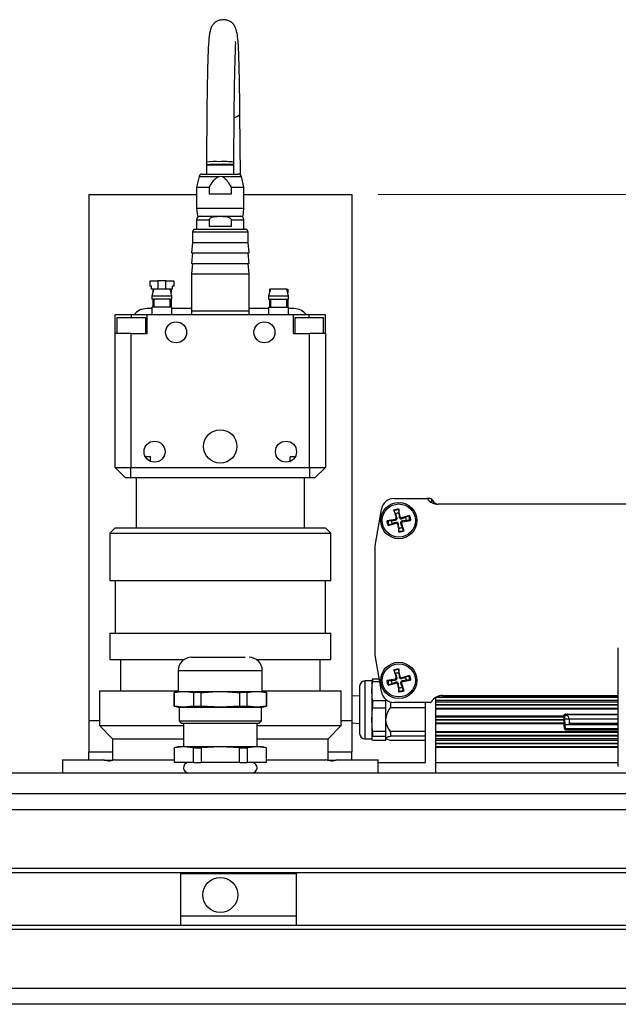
# Model space of a CAD drawing. Header units: millimetres. Extents: x 0 to 420, y 0 to 297.
# Tile 79 of 145: x 178 to 201, y 89 to 127. Entities that reach past the tile are written whole.
import ezdxf

# ---------------------------------------------------------------- set-up
doc = ezdxf.new("R2010")
doc.units = ezdxf.units.MM
doc.styles.add('SLDTEXTSTYLE0', font='TXT', dxfattribs={"width": 0.75})
doc.dimstyles.new('SLDDIMSTYLE0', dxfattribs={"dimtxt": 3.5, "dimasz": 3.302, "dimexe": 0, "dimexo": 0.0625, "dimgap": 0.875, "dimtad": 1, "dimlfac": 5, "dimrnd": 1e-09, "dimzin": 12, "dimdsep": 46, "dimtxsty": 'SLDTEXTSTYLE0', "dimsah": 1, "dimcen": 0.09, "dimadec": 0, "dimazin": 3, "dimtfac": 1, "dimtofl": 0, "dimtmove": 0, "dimatfit": 3, "dimfxl": 1, "dimfrac": 2, "dimtolj": 1, "dimtzin": 12, "dimarcsym": 0})

# ---------------------------------------------------------------- blocks, each defined once
blk = doc.blocks.new('_D_9')
at = {"color": 7, "linetype": 'Continuous', "lineweight": 18}
for p, q in [((191.436, 120.24), (271.003, 120.24)), ((270.003, 89.44), (270.003, 120.24)), ((236.236, 89.44), (271.003, 89.44))]:
    blk.add_line(p, q, dxfattribs=at)
for points in [[(270.003, 120.24), (269.495, 116.938), (270.511, 116.938)], [(270.003, 89.44), (270.511, 92.742), (269.495, 92.742)]]:
    blk.add_solid(points, dxfattribs=at)
at = {"color": 7, "linetype": 'Continuous', "lineweight": 18, "insert": (265.491, 100.96), "char_height": 3.5, "attachment_point": 1, "rotation": 90, "style": 'SLDTEXTSTYLE0'}
blk.add_mtext('154', dxfattribs=at)

msp = doc.modelspace()

# ---------------------------------------------------------------- linework, layer by layer
at = {"color": 7, "linetype": 'Continuous', "lineweight": 25}
for p, q in [((186.2063, 120.9828), (186.1834, 123.3189)), ((184.916, 121.3726), (184.916, 121.0197)), ((184.9161, 121.4659), (184.9161, 121.3659)), ((184.9254, 121.3697), (185.956, 121.3697)), ((185.956, 121.3734), (185.956, 121.4734)), ((185.956, 121.0197), (185.956, 121.3697)), ((184.634, 120.9277), (184.536, 120.5197)), ((185.3783, 120.9277), (185.436, 120.9352)), ((185.436, 120.9352), (185.4938, 120.9277)), ((186.336, 120.5197), (186.2381, 120.9277)), ((180.436, 120.2397), (180.436, 100.2397)), ((180.436, 120.2397), (184.536, 120.2397)), ((184.536, 120.5197), (184.536, 119.7197)), ((184.536, 120.5197), (185.0237, 120.5197)), ((185.0237, 120.2597), (185.0237, 120.5197)), ((185.8484, 120.2597), (185.0237, 120.2597)), ((185.8484, 120.5197), (185.8484, 120.2597)), ((185.8484, 120.5197), (186.336, 120.5197)), ((186.336, 119.7197), (186.336, 120.5197)), ((186.336, 120.2397), (190.436, 120.2397)), ((190.436, 120.2397), (190.436, 100.2397)), ((184.536, 119.7197), (184.566, 119.4197)), ((184.536, 119.7197), (186.336, 119.7197)), ((186.306, 119.4197), (186.336, 119.7197)), ((184.536, 119.2797), (184.536, 118.9079)), ((184.566, 119.4197), (186.306, 119.4197)), ((185.0237, 119.0197), (185.0237, 119.2797)), ((185.8484, 119.2797), (185.8484, 119.0197)), ((186.336, 118.9079), (186.336, 119.2797)), ((184.429, 118.9079), (184.376, 118.8197)), ((184.376, 118.8197), (184.376, 118.4197)), ((184.376, 118.8197), (186.496, 118.8197)), ((186.4431, 118.9079), (184.429, 118.9079)), ((185.8484, 119.0197), (185.0237, 119.0197)), ((186.496, 118.8197), (186.4431, 118.9079)), ((186.496, 118.4197), (186.496, 118.8197)), ((184.376, 118.4197), (184.336, 118.0197)), ((184.376, 118.4197), (185.436, 118.4197)), ((185.436, 118.4197), (186.496, 118.4197)), ((186.536, 118.0197), (186.496, 118.4197)), ((184.376, 118.0197), (184.336, 117.6197)), ((184.336, 118.0197), (186.536, 118.0197)), ((186.536, 117.6197), (186.496, 118.0197)), ((184.376, 117.6197), (184.336, 117.2197)), ((184.336, 117.6197), (186.536, 117.6197)), ((186.536, 117.2197), (186.496, 117.6197)), ((182.766, 116.7597), (182.766, 116.9597)), ((182.766, 116.9597), (183.066, 116.9597)), ((183.366, 116.9597), (183.066, 116.9597)), ((183.366, 116.9597), (183.666, 116.9597)), ((183.666, 116.9597), (183.666, 116.7597)), ((184.336, 117.2197), (184.336, 115.8197)), ((184.336, 117.2197), (186.536, 117.2197)), ((186.536, 115.8197), (186.536, 117.2197)), ((182.826, 116.7597), (182.766, 116.7597)), ((182.826, 116.6397), (182.826, 116.7597)), ((182.901, 116.6397), (182.826, 116.6397)), ((182.906, 116.6597), (182.836, 116.3797)), ((182.866, 116.6397), (182.866, 116.4997)), ((182.906, 116.6597), (183.526, 116.6597)), ((183.596, 116.3797), (183.526, 116.6597)), ((183.606, 116.6397), (183.531, 116.6397)), ((183.566, 116.6397), (183.566, 116.4997)), ((183.606, 116.7597), (183.606, 116.6397)), ((183.666, 116.7597), (183.606, 116.7597)), ((187.346, 116.6597), (187.276, 116.3797)), ((187.306, 116.6397), (187.306, 116.4997)), ((187.306, 116.6397), (187.341, 116.6397)), ((187.346, 116.6597), (187.966, 116.6597)), ((188.036, 116.3797), (187.966, 116.6597)), ((187.971, 116.6397), (188.006, 116.6397)), ((188.006, 116.6397), (188.006, 116.4997)), ((182.836, 116.3797), (182.836, 116.2597)), ((183.596, 116.3797), (182.836, 116.3797)), ((183.596, 116.2597), (182.836, 116.2597)), ((182.866, 116.2597), (182.866, 115.9597)), ((182.906, 116.2597), (182.906, 115.9597)), ((183.526, 115.9597), (183.526, 116.2597)), ((183.566, 116.2597), (183.566, 115.9597)), ((183.596, 116.2597), (183.596, 116.3797)), ((187.276, 116.3797), (187.276, 116.2597)), ((188.036, 116.3797), (187.276, 116.3797)), ((187.276, 116.2597), (188.036, 116.2597)), ((187.306, 116.2597), (187.306, 115.9597)), ((187.346, 116.2597), (187.346, 115.9597)), ((187.966, 115.9597), (187.966, 116.2597)), ((188.006, 116.2597), (188.006, 115.9597)), ((188.036, 116.2597), (188.036, 116.3797)), ((182.836, 115.8997), (182.636, 115.8997)), ((182.836, 115.9597), (182.836, 115.6597)), ((183.596, 115.9597), (182.836, 115.9597)), ((183.596, 115.6597), (183.596, 115.9597)), ((184.336, 115.8997), (183.596, 115.8997)), ((184.336, 115.8197), (184.336, 115.6597)), ((184.336, 115.8197), (186.536, 115.8197)), ((187.276, 115.8997), (186.536, 115.8997)), ((186.536, 115.6597), (186.536, 115.8197)), ((187.276, 115.9597), (187.276, 115.6597)), ((187.276, 115.9597), (188.036, 115.9597)), ((188.036, 115.6597), (188.036, 115.9597)), ((188.236, 115.8997), (188.036, 115.8997)), ((181.436, 114.9597), (181.436, 115.6597)), ((182.056, 115.6597), (181.436, 115.6597)), ((181.506, 115.5597), (181.506, 114.9597)), ((181.506, 115.5597), (182.606, 115.5597)), ((182.656, 115.6597), (182.056, 115.6597)), ((182.606, 114.9597), (182.606, 115.5597)), ((182.656, 114.9597), (182.656, 115.6597)), ((188.216, 115.6597), (182.656, 115.6597)), ((188.216, 114.9597), (188.216, 115.6597)), ((188.816, 115.6597), (188.216, 115.6597)), ((188.266, 115.5597), (188.266, 114.9597)), ((188.266, 115.5597), (188.816, 115.5597)), ((189.436, 115.6597), (188.816, 115.6597)), ((188.816, 115.5597), (189.366, 115.5597)), ((189.366, 114.9597), (189.366, 115.5597)), ((189.436, 114.9597), (189.436, 115.6597)), ((181.436, 109.8597), (181.436, 114.9597)), ((182.036, 114.9597), (181.436, 114.9597)), ((182.036, 114.9597), (182.036, 109.8597)), ((182.036, 114.9597), (182.656, 114.9597)), ((188.216, 114.9597), (188.836, 114.9597)), ((188.836, 109.8597), (188.836, 114.9597)), ((189.436, 114.9597), (188.836, 114.9597)), ((189.436, 114.9597), (189.436, 109.8597)), ((182.7825, 110.2597), (182.5896, 110.2597)), ((182.7825, 110.0903), (182.7825, 110.2597)), ((188.0896, 110.0903), (188.0896, 110.2597)), ((188.2825, 110.2597), (188.0896, 110.2597)), ((181.836, 109.4597), (181.436, 109.8597)), ((181.436, 109.8597), (182.036, 109.8597)), ((182.036, 109.8597), (188.836, 109.8597)), ((182.036, 109.4597), (182.036, 109.8597)), ((188.836, 109.8597), (188.836, 109.4597)), ((188.836, 109.8597), (189.436, 109.8597)), ((189.436, 109.8597), (189.036, 109.4597)), ((182.036, 109.4597), (181.836, 109.4597)), ((188.836, 109.4597), (182.036, 109.4597)), ((182.236, 109.4597), (182.236, 107.5597)), ((188.636, 107.5597), (188.636, 109.4597)), ((189.036, 109.4597), (188.836, 109.4597)), ((192.0562, 108.6797), (193.2873, 108.6797)), ((193.4273, 108.6797), (193.2873, 108.6797)), ((193.4673, 108.6397), (193.4673, 108.5296)), ((191.3273, 106.8797), (191.5633, 108.2637)), ((192.0406, 108.2431), (192.1258, 107.9469)), ((192.2723, 107.9804), (192.2205, 108.2841)), ((192.2242, 108.2516), (192.2233, 108.1255)), ((216.0323, 108.4597), (193.7223, 108.4597)), ((192.0866, 107.8846), (191.7828, 107.8328)), ((192.1069, 108.0989), (192.0513, 108.2121)), ((192.0866, 107.8846), (192.0918, 107.8542)), ((192.1258, 107.9469), (192.1554, 107.9554)), ((192.2233, 108.1255), (192.2419, 107.9752)), ((192.2723, 107.9804), (192.2419, 107.9752)), ((192.6307, 108.0264), (192.3346, 107.9412)), ((192.3346, 107.9412), (192.3431, 107.9116)), ((192.4866, 107.9601), (192.5998, 108.0157)), ((181.436, 107.5597), (181.236, 107.3597)), ((181.436, 107.5597), (189.436, 107.5597)), ((189.636, 107.3597), (189.436, 107.5597)), ((191.8154, 107.8366), (191.9415, 107.8356)), ((191.8239, 107.6529), (192.1201, 107.7381)), ((191.968, 107.7192), (191.8549, 107.6636)), ((191.9415, 107.8356), (192.0918, 107.8542)), ((192.1201, 107.7381), (192.1116, 107.7677)), ((192.1824, 107.699), (192.2128, 107.7042)), ((192.1824, 107.699), (192.2342, 107.3952)), ((192.2313, 107.5538), (192.2128, 107.7042)), ((192.2304, 107.4277), (192.2313, 107.5538)), ((192.3289, 107.7324), (192.2992, 107.7239)), ((192.3289, 107.7324), (192.4141, 107.4363)), ((192.3478, 107.5804), (192.4033, 107.4672)), ((192.5132, 107.8437), (192.3628, 107.8251)), ((192.368, 107.7947), (192.3628, 107.8251)), ((192.368, 107.7947), (192.6718, 107.8465)), ((192.6393, 107.8427), (192.5132, 107.8437)), ((181.236, 107.3597), (181.236, 105.5597)), ((181.236, 107.3597), (189.636, 107.3597)), ((189.636, 105.5597), (189.636, 107.3597)), ((191.3273, 102.7197), (191.3273, 106.8797)), ((181.236, 105.5597), (189.636, 105.5597)), ((181.436, 105.5597), (181.436, 103.5597)), ((189.436, 103.5597), (189.436, 105.5597)), ((181.236, 103.5597), (181.236, 102.5597)), ((181.236, 103.5597), (189.636, 103.5597)), ((189.636, 102.5597), (189.636, 103.5597)), ((200.576, 98.4797), (200.576, 102.9954)), ((191.5633, 101.3356), (191.3273, 102.7197)), ((181.236, 102.5597), (184.0699, 102.5597)), ((181.636, 102.5597), (181.636, 101.3597)), ((186.8022, 102.5597), (189.636, 102.5597)), ((189.236, 101.3597), (189.236, 102.5597)), ((183.838, 102.1377), (183.838, 101.3377)), ((187.034, 101.3377), (187.034, 102.1377)), ((192.0406, 102.1631), (192.1258, 101.8669)), ((192.1069, 102.0189), (192.0513, 102.1321)), ((192.1258, 101.8669), (192.1554, 101.8754)), ((192.2723, 101.9004), (192.2205, 102.2041)), ((192.2242, 102.1716), (192.2233, 102.0455)), ((192.2233, 102.0455), (192.2419, 101.8952)), ((192.2723, 101.9004), (192.2419, 101.8952)), ((192.6307, 101.9464), (192.3346, 101.8612)), ((192.4866, 101.8801), (192.5998, 101.9357)), ((191.196, 101.7397), (190.936, 101.7397)), ((191.2228, 101.8062), (191.196, 101.723)), ((191.196, 101.7397), (191.196, 101.3467)), ((191.196, 101.3467), (191.2228, 101.7141)), ((191.2228, 101.8062), (191.2228, 101.7141)), ((191.4831, 101.8062), (191.2228, 101.8062)), ((191.2228, 101.7141), (191.4988, 101.7141)), ((192.0866, 101.8046), (191.7828, 101.7528)), ((191.8154, 101.7566), (191.9415, 101.7556)), ((191.8239, 101.5729), (192.1201, 101.6581)), ((191.968, 101.6392), (191.8549, 101.5836)), ((191.9415, 101.7556), (192.0918, 101.7742)), ((192.0866, 101.8046), (192.0918, 101.7742)), ((192.1201, 101.6581), (192.1116, 101.6877)), ((192.1824, 101.619), (192.2128, 101.6242)), ((192.1824, 101.619), (192.2342, 101.3152)), ((192.2313, 101.4738), (192.2128, 101.6242)), ((192.3289, 101.6524), (192.2992, 101.6439)), ((192.3289, 101.6524), (192.4141, 101.3563)), ((192.3346, 101.8612), (192.3431, 101.8316)), ((192.3478, 101.5004), (192.4033, 101.3872)), ((192.5132, 101.7637), (192.3628, 101.7451)), ((192.368, 101.7147), (192.3628, 101.7451)), ((192.368, 101.7147), (192.6718, 101.7665)), ((192.6393, 101.7627), (192.5132, 101.7637)), ((180.836, 101.3597), (180.836, 100.0397)), ((180.836, 101.3597), (183.838, 101.3597)), ((183.838, 101.3377), (183.676, 101.2943)), ((183.676, 101.2943), (183.676, 100.7805)), ((183.6838, 101.2943), (183.676, 101.2943)), ((183.6838, 100.7805), (183.6838, 101.2943)), ((183.838, 101.3377), (186.82, 101.3377)), ((184.7028, 101.2943), (184.417, 101.2943)), ((184.417, 101.2943), (184.417, 100.7805)), ((184.7028, 100.7805), (184.7028, 101.2943)), ((186.4551, 101.2943), (186.1693, 101.2943)), ((186.1693, 101.2943), (186.1693, 100.7805)), ((186.4551, 100.7805), (186.4551, 101.2943)), ((186.82, 101.3377), (187.034, 101.3377)), ((187.034, 101.3597), (190.036, 101.3597)), ((187.196, 101.2943), (187.034, 101.3377)), ((187.196, 101.2943), (187.1883, 101.2943)), ((187.1883, 101.2943), (187.1883, 100.7805)), ((187.196, 100.7805), (187.196, 101.2943)), ((190.036, 100.0397), (190.036, 101.3597)), ((190.736, 101.1597), (190.436, 101.1766)), ((191.196, 101.3467), (191.196, 100.2634)), ((191.2228, 100.9793), (191.196, 101.3467)), ((192.2304, 101.3477), (192.2313, 101.4738)), ((193.7223, 101.1397), (193.6755, 101.1375)), ((193.6847, 101.1397), (200.576, 101.1397)), ((193.892, 101.1847), (200.576, 101.1847)), ((183.676, 100.7805), (183.836, 100.7377)), ((183.676, 100.7805), (183.6838, 100.7805)), ((184.0504, 100.7377), (183.6838, 100.7805)), ((184.417, 100.7805), (184.0504, 100.7377)), ((184.417, 100.7805), (184.7028, 100.7805)), ((185.436, 100.7377), (184.7028, 100.7805)), ((186.1693, 100.7805), (185.436, 100.7377)), ((186.1693, 100.7805), (186.4551, 100.7805)), ((186.8217, 100.7377), (186.4551, 100.7805)), ((187.1883, 100.7805), (186.8217, 100.7377)), ((187.036, 100.7377), (187.196, 100.7805)), ((187.196, 100.7805), (187.1883, 100.7805)), ((191.2228, 100.9793), (191.2228, 100.7141)), ((191.736, 100.9793), (191.2228, 100.9793)), ((191.736, 100.9793), (191.736, 101.0356)), ((191.736, 100.7141), (191.736, 100.9793)), ((191.9093, 100.9417), (191.9093, 100.7141)), ((193.4273, 100.9197), (192.0562, 100.9197)), ((193.236, 98.6397), (193.236, 100.9197)), ((193.636, 98.2397), (193.636, 101.1142)), ((193.636, 100.8397), (200.576, 100.8397)), ((183.836, 100.7377), (184.0504, 100.7377)), ((183.868, 100.7377), (183.868, 100.2217)), ((184.0504, 100.7377), (185.436, 100.7377)), ((185.436, 100.7377), (186.8217, 100.7377)), ((186.8217, 100.7377), (187.036, 100.7377)), ((187.004, 100.2217), (187.004, 100.7377)), ((191.196, 100.2634), (191.2228, 100.7141)), ((191.2228, 100.7141), (191.736, 100.7141)), ((191.736, 100.2634), (191.736, 100.7141)), ((193.236, 100.7141), (191.9093, 100.7141)), ((198.5175, 100.2797), (198.5203, 100.4404)), ((198.5468, 100.2797), (198.5496, 100.4404)), ((198.5496, 100.4404), (198.6384, 100.4404)), ((198.5779, 100.4797), (198.6502, 100.4797)), ((198.7175, 100.2797), (198.6384, 100.4404)), ((198.6502, 100.4797), (200.576, 100.4797)), ((180.436, 100.2397), (180.836, 100.2397)), ((180.436, 100.2397), (180.436, 99.0397)), ((180.836, 100.0397), (181.336, 99.5397)), ((180.836, 100.0397), (184.036, 100.0397)), ((183.868, 100.2217), (183.952, 100.1377)), ((183.868, 100.2217), (186.794, 100.2217)), ((183.952, 100.1377), (186.92, 100.1377)), ((184.036, 100.1377), (184.036, 99.2377)), ((186.794, 100.2217), (187.004, 100.2217)), ((186.836, 99.2377), (186.836, 100.1377)), ((186.836, 100.0397), (190.036, 100.0397)), ((186.92, 100.1377), (187.004, 100.2217)), ((189.536, 99.5397), (190.036, 100.0397)), ((190.036, 100.2397), (190.436, 100.2397)), ((190.436, 100.2397), (190.436, 99.0397)), ((190.436, 100.1403), (190.736, 100.1197)), ((191.2228, 99.8128), (191.196, 100.2634)), ((191.196, 100.2634), (191.196, 99.5564)), ((191.736, 99.8128), (191.736, 100.2634)), ((198.521, 100.0797), (198.5175, 100.2797)), ((198.5238, 99.919), (198.521, 100.0797)), ((198.5503, 100.0797), (198.5468, 100.2797)), ((198.7175, 100.2797), (198.5468, 100.2797)), ((198.5503, 100.0797), (198.6797, 100.0797)), ((198.5638, 99.919), (198.561, 100.0797)), ((198.6797, 100.0797), (200.576, 100.0797)), ((198.7187, 100.119), (198.7175, 100.2797)), ((200.576, 100.2797), (198.7175, 100.2797)), ((191.196, 99.5564), (191.2228, 99.6397)), ((191.736, 99.8128), (191.2228, 99.8128)), ((191.2228, 99.8128), (191.2228, 99.6397)), ((191.2228, 99.6397), (191.736, 99.6397)), ((191.736, 99.6397), (191.736, 99.8128)), ((191.736, 99.5564), (191.736, 99.6397)), ((193.236, 99.8128), (191.9093, 99.8128)), ((191.9093, 99.8128), (191.9093, 99.6397)), ((193.236, 99.6397), (191.9093, 99.6397)), ((198.5638, 99.919), (198.5638, 99.8797)), ((198.5638, 99.8797), (200.576, 99.8797)), ((181.336, 99.5397), (181.336, 98.7397)), ((181.336, 99.5397), (184.036, 99.5397)), ((186.836, 99.5397), (189.536, 99.5397)), ((189.536, 98.7397), (189.536, 99.5397)), ((190.936, 99.5397), (191.196, 99.5397)), ((191.2228, 99.4731), (191.196, 99.5564)), ((191.736, 99.4731), (191.2228, 99.4731)), ((191.736, 99.4731), (191.736, 99.5564)), ((193.236, 99.4731), (191.9093, 99.4731)), ((180.436, 99.0397), (181.336, 99.0397)), ((180.436, 98.7397), (180.436, 99.0397)), ((183.836, 99.2377), (183.676, 99.1948)), ((183.676, 99.1948), (183.676, 98.6377)), ((183.676, 99.1948), (183.6838, 99.1948)), ((184.0504, 99.2377), (183.6838, 99.1948)), ((183.6838, 99.1948), (183.6838, 98.6377)), ((184.0504, 99.2377), (183.836, 99.2377)), ((184.417, 99.1948), (184.0504, 99.2377)), ((185.436, 99.2377), (184.0504, 99.2377)), ((184.417, 99.1948), (184.7028, 99.1948)), ((184.417, 98.6377), (184.417, 99.1948)), ((185.436, 99.2377), (184.7028, 99.1948)), ((184.7028, 99.1948), (184.7028, 98.6377)), ((186.1693, 99.1948), (185.436, 99.2377)), ((186.8217, 99.2377), (185.436, 99.2377)), ((186.1693, 98.6377), (186.1693, 99.1948)), ((186.1693, 99.1948), (186.4551, 99.1948)), ((186.8217, 99.2377), (186.4551, 99.1948)), ((186.4551, 99.1948), (186.4551, 98.6377)), ((187.1883, 99.1948), (186.8217, 99.2377)), ((187.036, 99.2377), (186.8217, 99.2377)), ((187.196, 99.1948), (187.036, 99.2377)), ((187.1883, 98.6377), (187.1883, 99.1948)), ((187.1883, 99.1948), (187.196, 99.1948)), ((187.196, 98.6377), (187.196, 99.1948)), ((189.536, 99.0397), (190.436, 99.0397)), ((190.436, 98.7397), (190.436, 99.0397)), ((179.436, 98.7397), (179.436, 98.2397)), ((179.436, 98.7397), (180.9809, 98.7397)), ((181.0091, 98.7297), (181.3584, 98.7297)), ((181.4171, 98.7397), (183.676, 98.7397)), ((183.676, 98.6377), (183.6838, 98.6377)), ((184.417, 98.6377), (183.6838, 98.6377)), ((184.417, 98.6377), (184.7028, 98.6377)), ((186.1693, 98.6377), (184.7028, 98.6377)), ((186.1693, 98.6377), (186.4551, 98.6377)), ((187.1883, 98.6377), (186.4551, 98.6377)), ((187.1883, 98.6377), (187.196, 98.6377)), ((187.196, 98.7397), (189.455, 98.7397)), ((189.5136, 98.7297), (189.863, 98.7297)), ((189.8912, 98.7397), (191.436, 98.7397)), ((191.436, 98.2397), (191.436, 98.7397)), ((191.436, 98.6397), (193.236, 98.6397)), ((193.636, 98.6397), (200.576, 98.6397)), ((142.436, 98.2397), (228.436, 98.2397)), ((227.436, 97.4397), (143.436, 97.4397)), ((227.2346, 94.5997), (143.637, 94.5997)), ((227.2346, 94.4397), (143.637, 94.4397)), ((183.936, 94.3997), (183.936, 94.4397)), ((183.936, 92.7997), (183.936, 94.3997)), ((188.336, 94.3997), (183.936, 94.3997)), ((188.336, 94.3997), (188.336, 94.4397)), ((188.336, 92.7997), (188.336, 94.3997)), ((183.936, 92.7997), (188.336, 92.7997)), ((183.936, 92.4397), (183.936, 92.7997)), ((188.336, 92.4397), (188.336, 92.7997)), ((227.2346, 92.4397), (143.637, 92.4397)), ((227.2346, 92.2797), (143.637, 92.2797)), ((227.436, 89.4397), (143.436, 89.4397))]:
    msp.add_line(p, q, dxfattribs=at)
at = {"color": 1, "linetype": 'Continuous', "lineweight": 25}
for p, q in [((184.9254, 121.3697), (184.926, 121.3697)), ((184.634, 120.9277), (185.3783, 120.9277)), ((185.4938, 120.9277), (186.2381, 120.9277)), ((184.536, 119.2797), (185.0237, 119.2797)), ((185.8484, 119.2797), (186.336, 119.2797)), ((183.066, 116.9597), (183.066, 116.6597)), ((183.366, 116.6597), (183.366, 116.9597)), ((182.056, 115.5597), (182.056, 115.6597)), ((188.816, 115.5597), (188.816, 115.6597)), ((183.838, 102.1377), (186.82, 102.1377)), ((186.82, 102.1377), (187.034, 102.1377)), ((190.936, 101.7397), (190.936, 99.5397)), ((193.68, 101.1375), (200.576, 101.1375)), ((200.576, 101.1059), (193.636, 101.1059)), ((193.636, 101.0123), (200.576, 101.0123)), ((193.636, 100.9502), (200.576, 100.9502)), ((193.636, 100.8492), (200.576, 100.8492)), ((193.636, 100.8279), (200.576, 100.8279)), ((193.636, 100.7074), (200.576, 100.7074)), ((193.636, 100.6791), (200.576, 100.6791)), ((193.636, 100.4077), (198.5198, 100.4077)), ((193.636, 100.3772), (198.5192, 100.3772)), ((198.6355, 100.458), (200.576, 100.458)), ((193.636, 100.2729), (198.5177, 100.2729)), ((198.5182, 100.2424), (193.636, 100.2424)), ((198.52, 100.1381), (193.636, 100.1381)), ((198.5205, 100.1076), (193.636, 100.1076)), ((200.576, 100.119), (198.7187, 100.119)), ((200.576, 99.8077), (193.636, 99.8077)), ((200.576, 99.7772), (193.636, 99.7772)), ((193.636, 99.6729), (200.576, 99.6729)), ((200.576, 99.6424), (193.636, 99.6424)), ((200.576, 99.919), (198.5638, 99.919)), ((200.576, 99.5382), (193.636, 99.5382)), ((200.576, 99.4772), (193.636, 99.4772)), ((193.636, 99.3729), (200.576, 99.3729)), ((200.576, 99.3424), (193.636, 99.3424)), ((200.576, 99.2389), (193.636, 99.2389)), ((200.576, 99.2062), (193.636, 99.2062)), ((227.2511, 96.8397), (143.62, 96.8397)), ((227.2511, 90.0397), (143.62, 90.0397))]:
    msp.add_line(p, q, dxfattribs=at)
at = {"color": 1, "linetype": 'Continuous', "lineweight": 25, "flags": 128}
msp.add_lwpolyline([(185.9696, 123.1745), (186.0784, 123.2111), (186.1636, 123.2696), (186.1834, 123.319)], dxfattribs=at)
at = {"color": 7, "linetype": 'Continuous', "lineweight": 25, "flags": 128}
msp.add_lwpolyline([(185.9467, 121.3697), (185.9557, 121.3742), (185.9383, 121.3785), (185.8954, 121.3823), (185.8291, 121.3855), (185.7429, 121.3879), (185.641, 121.3893), (185.5287, 121.3898), (185.4118, 121.3893)], dxfattribs=at)
at = {"color": 7, "linetype": 'Continuous', "lineweight": 25}
for centre, radius in [((183.756, 114.9997), 0.4), ((187.116, 114.9997), 0.4), ((185.436, 110.6597), 0.635), ((182.936, 110.4597), 0.4), ((187.936, 110.4597), 0.4), ((192.2273, 107.8397), 0.69), ((192.2273, 107.8397), 0.63), ((192.2273, 101.7597), 0.69), ((192.2273, 101.7597), 0.63), ((185.436, 93.5997), 0.6647)]:
    msp.add_circle(centre, radius, dxfattribs=at)
at = {"color": 1, "linetype": 'Continuous', "lineweight": 25}
for centre, radius, start, end in [((185.2709, 119.208), 2.2855, 86.46734, 98.93236), ((185.585, 118.0805), 3.4131, 83.75897, 92.90918)]:
    msp.add_arc(centre, radius, start, end, dxfattribs=at)
at = {"color": 7, "linetype": 'Continuous', "lineweight": 25}
for centre, radius, start, end in [((185.361, 116.6028), 4.7867, 89.39206, 95.22066), ((184.7507, 120.8997), 0.12, 90, 166.50427), ((186.1214, 120.8997), 0.12, 13.49573, 90), ((184.676, 119.2797), 0.14, 90, 180), ((186.196, 119.2797), 0.14, 0, 90), ((182.636, 115.2997), 0.6, 90, 143.1301), ((188.236, 115.2997), 0.6, 36.8699, 90), ((192.0562, 108.1797), 0.5, 90, 170.32402), ((193.2873, 108.6397), 0.04, 36.3412, 90), ((193.7223, 108.9597), 0.5, 216.3412, 270), ((193.4273, 108.6397), 0.04, 360, 90), ((193.892, 108.9147), 0.5, 210.6145, 245.03856), ((192.2273, 107.8397), 0.4119, 90.4291, 115.29434), ((192.0783, 107.9333), 0.0493, 279.67598, 16.04746), ((192.2273, 107.8397), 0.2859, 90.80736, 114.91608), ((192.3209, 107.9887), 0.0493, 189.67598, 286.04746), ((192.2273, 107.8397), 0.2859, 0.80736, 24.91608), ((192.2273, 107.8397), 0.4119, 0.4291, 25.29434), ((192.2273, 107.8397), 0.4119, 180.4291, 205.29434), ((192.2273, 107.8397), 0.2859, 180.80736, 204.91608), ((192.1337, 107.6907), 0.0493, 9.67598, 106.04746), ((192.2273, 107.8397), 0.2859, 270.80736, 294.91608), ((192.3763, 107.7461), 0.0493, 99.67598, 196.04746), ((192.2273, 107.8397), 0.4119, 270.4291, 295.29434), ((184.338, 102.1377), 0.5, 90, 180), ((186.534, 102.1377), 0.5, 0, 90), ((192.2273, 101.7597), 0.4119, 90.4291, 115.29434), ((192.2273, 101.7597), 0.2859, 90.80736, 114.91608), ((192.3209, 101.9087), 0.0493, 189.67598, 286.04746), ((192.2273, 101.7597), 0.2859, 0.80736, 24.91608), ((192.2273, 101.7597), 0.4119, 0.4291, 25.29434), ((190.936, 101.5397), 0.2, 90, 180), ((192.2273, 101.7597), 0.4119, 180.4291, 205.29434), ((192.2273, 101.7597), 0.2859, 180.80736, 204.91608), ((192.0783, 101.8533), 0.0493, 279.67598, 16.04746), ((192.1337, 101.6107), 0.0493, 9.67598, 106.04746), ((192.2273, 101.7597), 0.2859, 270.80736, 294.91608), ((192.3763, 101.6661), 0.0493, 99.67598, 196.04746), ((192.0562, 101.4197), 0.5, 189.67598, 270), ((192.2273, 101.7597), 0.4119, 270.4291, 295.29434), ((193.892, 100.6847), 0.5, 90, 149.3855), ((193.4273, 100.9597), 0.04, 270, 329.3855), ((190.936, 99.7397), 0.2, 180, 270), ((198.5438, 100.4918), 0.5732, 268.00065, 271.99935), ((198.5638, 99.9197), 0.04, 181, 270), ((184.236, 98.4397), 0.2, 98.10961, 270), ((186.636, 98.4397), 0.2, 270, 81.89039)]:
    msp.add_arc(centre, radius, start, end, dxfattribs=at)
for points, knots in [([(186.1834, 123.3189), (186.1813, 123.5113), (186.1772, 123.8939), (186.1689, 124.4132), (186.1596, 124.871), (186.1486, 125.2929), (186.1363, 125.6633), (186.1199, 126.0127), (186.0937, 126.2911), (186.0494, 126.4984), (186.0007, 126.6274), (185.9478, 126.7097), (185.9066, 126.754), (185.8721, 126.7816), (185.8564, 126.7933), (185.8152, 126.8211), (185.743, 126.8577), (185.6298, 126.8892), (185.5107, 126.8918), (185.3905, 126.8679), (185.2699, 126.8122), (185.1794, 126.7355), (185.106, 126.6368), (185.0711, 126.5449), (185.0368, 126.4114), (184.9975, 126.156), (184.973, 125.732), (184.9542, 125.1196), (184.9395, 124.443), (184.9304, 123.8416), (184.9244, 123.3007), (184.92, 122.7758), (184.9167, 122.1502), (184.9163, 121.7), (184.9161, 121.4659)], [0, 0, 0, 0, 0.044181, 0.0878539, 0.1299249, 0.1692958, 0.2165598, 0.2627287, 0.3090469, 0.343518, 0.3725029, 0.3936282, 0.4065503, 0.4085315, 0.4100614, 0.4124559, 0.4190927, 0.4277607, 0.4375856, 0.4448808, 0.4548602, 0.4675982, 0.4837847, 0.5111692, 0.5399097, 0.5678589, 0.6467173, 0.7181243, 0.7806736, 0.8346942, 0.8662076, 0.9055698, 0.9508929, 1, 1, 1, 1]), ([(185.956, 121.4734), (185.9562, 121.6908), (185.9566, 122.1105), (185.9595, 122.6983), (185.9634, 123.2019), (185.9681, 123.644), (185.9736, 124.0553), (185.9806, 124.4714), (185.9908, 124.9668), (186.0031, 125.4), (186.0157, 125.728), (186.0224, 125.9172), (186.0226, 126.0388), (186.0081, 126.0571), (186.0011, 126.066)], [0, 0, 0, 0, 0.0963567, 0.1860317, 0.2653009, 0.3308601, 0.4001098, 0.4740019, 0.5554808, 0.6921135, 0.766528, 0.8441927, 0.9244811, 1, 1, 1, 1]), ([(184.7507, 121.0197), (184.761, 121.0197), (184.7816, 121.0197), (184.9401, 121.0197), (185.1666, 121.0197), (185.3462, 121.0197), (185.436, 121.0197)], [0, 0, 0, 0, 0.2500001, 0.5, 0.75, 1, 1, 1, 1]), ([(185.436, 121.0197), (185.5259, 121.0197), (185.7055, 121.0197), (185.932, 121.0197), (186.0905, 121.0197), (186.1111, 121.0197), (186.1214, 121.0197)], [0, 0, 0, 0, 0.25, 0.5, 0.7499999, 1, 1, 1, 1]), ([(185.0237, 120.5197), (185.0682, 120.6), (185.1379, 120.726), (185.2477, 120.851), (185.3227, 120.9063), (185.3605, 120.9208), (185.3783, 120.9277)], [0, 0, 0, 0, 0.4980375, 0.780746, 0.8964106, 1, 1, 1, 1]), ([(185.4938, 120.9277), (185.5115, 120.9209), (185.5492, 120.9064), (185.6239, 120.8514), (185.7338, 120.7266), (185.8037, 120.6004), (185.8484, 120.5197)], [0, 0, 0, 0, 0.1031641, 0.2183041, 0.499524, 1, 1, 1, 1]), ([(185.0237, 119.2797), (185.0241, 119.2844), (185.0247, 119.2942), (185.0314, 119.3128), (185.0514, 119.3412), (185.1098, 119.3789), (185.2427, 119.4116), (185.3587, 119.4129), (185.436, 119.4138)], [0, 0, 0, 0, 0.03076209, 0.06317625, 0.12635089, 0.25172507, 0.50128454, 1, 1, 1, 1]), ([(185.436, 119.4138), (185.5133, 119.4129), (185.6293, 119.4116), (185.7623, 119.379), (185.8207, 119.3412), (185.8406, 119.3128), (185.8474, 119.2942), (185.848, 119.2845), (185.8484, 119.2797)], [0, 0, 0, 0, 0.4980268, 0.748701, 0.8735819, 0.9368856, 0.9691022, 1, 1, 1, 1]), ([(192.0406, 108.2431), (192.0695, 108.2547), (192.1273, 108.2779), (192.1894, 108.2821), (192.2205, 108.2841)], [0, 0, 0, 0, 0.500001, 1, 1, 1, 1]), ([(192.0513, 108.2121), (192.0504, 108.2141), (192.0487, 108.218), (192.0452, 108.2278), (192.0425, 108.2365), (192.041, 108.2417), (192.0406, 108.2431)], [0, 0, 0, 0, 0.298861, 0.5976498, 0.8985111, 1, 1, 1, 1]), ([(192.2205, 108.2841), (192.2211, 108.2801), (192.2225, 108.2719), (192.2238, 108.261), (192.2242, 108.2546), (192.2242, 108.2521), (192.2242, 108.2516)], [0, 0, 0, 0, 0.3056714, 0.6114856, 0.9139203, 1, 1, 1, 1]), ([(192.0918, 107.8542), (192.1007, 107.8562), (192.1164, 107.8597), (192.1355, 107.8733), (192.1487, 107.8891), (192.1573, 107.9081), (192.1611, 107.9311), (192.1574, 107.9468), (192.1554, 107.9554)], [0, 0, 0, 0, 0.209818, 0.3693554, 0.5002968, 0.6314191, 0.7954029, 1, 1, 1, 1]), ([(192.1554, 107.9554), (192.1417, 107.9959), (192.1255, 108.0438), (192.1094, 108.0916), (192.1069, 108.0989)], [0, 0, 0, 0, 0.8460076, 1, 1, 1, 1]), ([(192.2419, 107.9752), (192.2438, 107.9662), (192.2473, 107.9505), (192.261, 107.9315), (192.2768, 107.9183), (192.2957, 107.9097), (192.3188, 107.9058), (192.3344, 107.9095), (192.3431, 107.9116)], [0, 0, 0, 0, 0.2098142, 0.3693561, 0.5002946, 0.6314195, 0.795403, 1, 1, 1, 1]), ([(192.3431, 107.9116), (192.3836, 107.9253), (192.4315, 107.9415), (192.4792, 107.9576), (192.4866, 107.9601)], [0, 0, 0, 0, 0.8460076, 1, 1, 1, 1]), ([(192.5998, 108.0157), (192.6017, 108.0166), (192.6057, 108.0183), (192.6154, 108.0217), (192.6242, 108.0245), (192.6294, 108.026), (192.6307, 108.0264)], [0, 0, 0, 0, 0.2988725, 0.5976587, 0.898512, 1, 1, 1, 1]), ([(192.6307, 108.0264), (192.6423, 107.9975), (192.6656, 107.9397), (192.6697, 107.8776), (192.6718, 107.8465)], [0, 0, 0, 0, 0.50000299, 1, 1, 1, 1]), ([(191.7828, 107.8328), (191.7869, 107.8335), (191.7951, 107.8348), (191.806, 107.8361), (191.8124, 107.8366), (191.8148, 107.8366), (191.8154, 107.8366)], [0, 0, 0, 0, 0.3056714, 0.6114856, 0.9139203, 1, 1, 1, 1]), ([(191.8239, 107.6529), (191.8123, 107.6818), (191.7891, 107.7396), (191.7849, 107.8017), (191.7828, 107.8328)], [0, 0, 0, 0, 0.5000001, 1, 1, 1, 1]), ([(191.8549, 107.6636), (191.8529, 107.6628), (191.849, 107.661), (191.8392, 107.6576), (191.8304, 107.6548), (191.8252, 107.6533), (191.8239, 107.6529)], [0, 0, 0, 0, 0.298868, 0.5976538, 0.8985121, 1, 1, 1, 1]), ([(192.1116, 107.7677), (192.071, 107.7541), (192.0232, 107.7379), (191.9754, 107.7217), (191.968, 107.7192)], [0, 0, 0, 0, 0.8460113, 1, 1, 1, 1]), ([(192.2128, 107.7042), (192.2108, 107.7131), (192.2073, 107.7288), (192.1937, 107.7478), (192.1778, 107.761), (192.1589, 107.7696), (192.1358, 107.7735), (192.1202, 107.7698), (192.1116, 107.7677)], [0, 0, 0, 0, 0.209819, 0.3693571, 0.5002991, 0.631422, 0.7954065, 1, 1, 1, 1]), ([(192.3628, 107.8251), (192.3539, 107.8231), (192.3382, 107.8196), (192.3191, 107.806), (192.306, 107.7902), (192.2973, 107.7712), (192.2935, 107.7482), (192.2972, 107.7326), (192.2992, 107.7239)], [0, 0, 0, 0, 0.2098152, 0.3693577, 0.5002969, 0.6314224, 0.7954066, 1, 1, 1, 1]), ([(192.2992, 107.7239), (192.3129, 107.6834), (192.3291, 107.6355), (192.3453, 107.5877), (192.3478, 107.5804)], [0, 0, 0, 0, 0.8460113, 1, 1, 1, 1]), ([(192.6718, 107.8465), (192.6677, 107.8458), (192.6595, 107.8445), (192.6487, 107.8432), (192.6423, 107.8428), (192.6398, 107.8428), (192.6393, 107.8427)], [0, 0, 0, 0, 0.305674, 0.6114859, 0.9139204, 1, 1, 1, 1]), ([(192.2342, 107.3952), (192.2335, 107.3993), (192.2322, 107.4074), (192.2309, 107.4183), (192.2304, 107.4247), (192.2304, 107.4272), (192.2304, 107.4277)], [0, 0, 0, 0, 0.3056884, 0.6114835, 0.9139295, 1, 1, 1, 1]), ([(192.4141, 107.4363), (192.3852, 107.4247), (192.3274, 107.4014), (192.2652, 107.3973), (192.2342, 107.3952)], [0, 0, 0, 0, 0.5000001, 1, 1, 1, 1]), ([(192.4141, 107.4363), (192.4129, 107.4402), (192.4105, 107.4482), (192.407, 107.4585), (192.4046, 107.4645), (192.4036, 107.4667), (192.4033, 107.4672)], [0, 0, 0, 0, 0.3056869, 0.6114909, 0.9139214, 1, 1, 1, 1]), ([(184.3425, 102.6377), (184.3412, 102.6377), (184.335, 102.6377), (184.3701, 102.6377), (184.4481, 102.6377), (184.6041, 102.6377), (184.8737, 102.6377), (185.2111, 102.6377), (185.4988, 102.6377), (185.7224, 102.6377), (185.933, 102.6377), (186.1794, 102.6377), (186.3052, 102.6377), (186.3869, 102.6377)], [0, 0, 0, 0, 0.02118835, 0.1001578, 0.17912797, 0.25645611, 0.40010539, 0.54375432, 0.62108302, 0.70005274, 0.7790226, 0.85635125, 1, 1, 1, 1]), ([(192.0406, 102.1631), (192.0695, 102.1747), (192.1273, 102.1979), (192.1894, 102.2021), (192.2205, 102.2041)], [0, 0, 0, 0, 0.5000006, 1, 1, 1, 1]), ([(192.0513, 102.1321), (192.0504, 102.1341), (192.0487, 102.138), (192.0452, 102.1478), (192.0425, 102.1565), (192.041, 102.1617), (192.0406, 102.1631)], [0, 0, 0, 0, 0.2988618, 0.5976465, 0.8985036, 1, 1, 1, 1]), ([(192.0918, 101.7742), (192.1007, 101.7762), (192.1164, 101.7797), (192.1355, 101.7933), (192.1487, 101.8091), (192.1573, 101.8281), (192.1611, 101.8511), (192.1574, 101.8668), (192.1554, 101.8754)], [0, 0, 0, 0, 0.2098184, 0.3693546, 0.5002983, 0.6314209, 0.7954025, 1, 1, 1, 1]), ([(192.1554, 101.8754), (192.1417, 101.9159), (192.1255, 101.9638), (192.1094, 102.0116), (192.1069, 102.0189)], [0, 0, 0, 0, 0.8460095, 1, 1, 1, 1]), ([(192.2205, 102.2041), (192.2211, 102.2001), (192.2225, 102.1919), (192.2238, 102.181), (192.2242, 102.1746), (192.2242, 102.1721), (192.2242, 102.1716)], [0, 0, 0, 0, 0.3056791, 0.6114918, 0.9139252, 1, 1, 1, 1]), ([(192.2419, 101.8952), (192.2438, 101.8862), (192.2473, 101.8705), (192.261, 101.8515), (192.2768, 101.8383), (192.2957, 101.8297), (192.3188, 101.8258), (192.3344, 101.8295), (192.3431, 101.8316)], [0, 0, 0, 0, 0.209816, 0.3693555, 0.5002954, 0.63142, 0.7954031, 1, 1, 1, 1]), ([(192.3431, 101.8316), (192.3836, 101.8453), (192.4315, 101.8615), (192.4792, 101.8776), (192.4866, 101.8801)], [0, 0, 0, 0, 0.8460075, 1, 1, 1, 1]), ([(192.5998, 101.9357), (192.6017, 101.9366), (192.6057, 101.9383), (192.6154, 101.9417), (192.6242, 101.9445), (192.6294, 101.946), (192.6307, 101.9464)], [0, 0, 0, 0, 0.2988711, 0.5976578, 0.8985118, 1, 1, 1, 1]), ([(192.6307, 101.9464), (192.6423, 101.9175), (192.6656, 101.8597), (192.6697, 101.7976), (192.6718, 101.7665)], [0, 0, 0, 0, 0.5, 1, 1, 1, 1]), ([(190.736, 101.5393), (190.736, 101.5301), (190.736, 101.5117), (190.736, 101.3549), (190.736, 101.182), (190.736, 101.0226), (190.736, 100.8477), (190.736, 100.6123), (190.736, 100.4423), (190.736, 100.3318)], [0, 0, 0, 0, 0.193195, 0.3863898, 0.49039, 0.5965973, 0.7028047, 0.806805, 1, 1, 1, 1]), ([(191.7828, 101.7528), (191.7869, 101.7535), (191.7951, 101.7548), (191.806, 101.7561), (191.8124, 101.7566), (191.8148, 101.7566), (191.8154, 101.7566)], [0, 0, 0, 0, 0.3056727, 0.6114857, 0.9139204, 1, 1, 1, 1]), ([(191.8239, 101.5729), (191.8123, 101.6018), (191.7891, 101.6596), (191.7849, 101.7217), (191.7828, 101.7528)], [0, 0, 0, 0, 0.4999992, 1, 1, 1, 1]), ([(191.8549, 101.5836), (191.8529, 101.5828), (191.849, 101.581), (191.8392, 101.5776), (191.8304, 101.5748), (191.8252, 101.5733), (191.8239, 101.5729)], [0, 0, 0, 0, 0.2988688, 0.5976554, 0.8985118, 1, 1, 1, 1]), ([(192.1116, 101.6877), (192.071, 101.6741), (192.0232, 101.6579), (191.9754, 101.6417), (191.968, 101.6392)], [0, 0, 0, 0, 0.8460113, 1, 1, 1, 1]), ([(192.2128, 101.6242), (192.2108, 101.6331), (192.2073, 101.6488), (192.1937, 101.6678), (192.1778, 101.681), (192.1589, 101.6896), (192.1358, 101.6935), (192.1202, 101.6898), (192.1116, 101.6877)], [0, 0, 0, 0, 0.2098189, 0.3693569, 0.5002989, 0.6314229, 0.795407, 1, 1, 1, 1]), ([(192.3628, 101.7451), (192.3539, 101.7431), (192.3382, 101.7396), (192.3191, 101.726), (192.306, 101.7102), (192.2973, 101.6912), (192.2935, 101.6682), (192.2972, 101.6526), (192.2992, 101.6439)], [0, 0, 0, 0, 0.2098155, 0.3693564, 0.5002954, 0.6314207, 0.7954047, 1, 1, 1, 1]), ([(192.2992, 101.6439), (192.3129, 101.6034), (192.3291, 101.5555), (192.3453, 101.5077), (192.3478, 101.5004)], [0, 0, 0, 0, 0.8460113, 1, 1, 1, 1]), ([(192.6718, 101.7665), (192.6677, 101.7658), (192.6595, 101.7645), (192.6487, 101.7632), (192.6423, 101.7628), (192.6398, 101.7628), (192.6393, 101.7627)], [0, 0, 0, 0, 0.3056717, 0.6114852, 0.9139202, 1, 1, 1, 1]), ([(183.6838, 101.2943), (183.8052, 101.3156), (184.0496, 101.3586), (184.294, 101.3158), (184.417, 101.2943)], [0, 0, 0, 0, 0.4967471, 1, 1, 1, 1]), ([(184.7028, 101.2943), (184.9456, 101.3156), (185.4344, 101.3586), (185.9233, 101.3158), (186.1693, 101.2943)], [0, 0, 0, 0, 0.4967478, 1, 1, 1, 1]), ([(186.4551, 101.2943), (186.5765, 101.3156), (186.8209, 101.3586), (187.0653, 101.3158), (187.1883, 101.2943)], [0, 0, 0, 0, 0.4967488, 1, 1, 1, 1]), ([(192.2342, 101.3152), (192.2335, 101.3193), (192.2322, 101.3274), (192.2309, 101.3383), (192.2304, 101.3447), (192.2304, 101.3472), (192.2304, 101.3477)], [0, 0, 0, 0, 0.3056796, 0.611491, 0.913925, 1, 1, 1, 1]), ([(192.4141, 101.3563), (192.3852, 101.3446), (192.3274, 101.3214), (192.2652, 101.3173), (192.2342, 101.3152)], [0, 0, 0, 0, 0.5000001, 1, 1, 1, 1]), ([(192.4141, 101.3563), (192.4129, 101.3602), (192.4105, 101.3682), (192.407, 101.3785), (192.4046, 101.3845), (192.4036, 101.3867), (192.4033, 101.3872)], [0, 0, 0, 0, 0.3056864, 0.6114899, 0.9139256, 1, 1, 1, 1]), ([(191.736, 100.2634), (191.7465, 100.3447), (191.7673, 100.5074), (191.8619, 100.6451), (191.9093, 100.7141)], [0, 0, 0, 0, 0.4990931, 1, 1, 1, 1]), ([(198.5203, 100.4404), (198.521, 100.4455), (198.5224, 100.4559), (198.5317, 100.4688), (198.5448, 100.4779), (198.5552, 100.4791), (198.5603, 100.4797)], [0, 0, 0, 0, 0.2500032, 0.4999955, 0.7500049, 1, 1, 1, 1]), ([(198.5496, 100.4404), (198.5453, 100.4404), (198.5365, 100.4405), (198.5274, 100.4405), (198.5215, 100.4405), (198.5207, 100.4404), (198.5203, 100.4404)], [0, 0, 0, 0, 0.2500131, 0.5000005, 0.7500004, 1, 1, 1, 1]), ([(198.5779, 100.4797), (198.5742, 100.4791), (198.5669, 100.4779), (198.5576, 100.4688), (198.5511, 100.4559), (198.5501, 100.4455), (198.5496, 100.4404)], [0, 0, 0, 0, 0.2499942, 0.4999987, 0.7499978, 1, 1, 1, 1]), ([(198.6384, 100.4404), (198.6371, 100.4434), (198.6346, 100.4491), (198.6352, 100.4552), (198.6355, 100.458)], [0, 0, 0, 0, 0.53232226, 1, 1, 1, 1]), ([(198.6502, 100.4797), (198.6485, 100.4793), (198.6455, 100.4786), (198.6413, 100.4738), (198.6379, 100.4673), (198.6363, 100.461), (198.6355, 100.458)], [0, 0, 0, 0, 0.29669357, 0.50848042, 0.76724235, 1, 1, 1, 1]), ([(190.736, 100.3318), (190.736, 100.2295), (190.736, 100.0721), (190.736, 99.914), (190.736, 99.8169), (190.736, 99.762), (190.736, 99.7304), (190.736, 99.7425), (190.736, 99.744)], [0, 0, 0, 0, 0.30774705, 0.4734134, 0.64259434, 0.81177592, 0.97744282, 1, 1, 1, 1]), ([(191.9093, 99.8128), (191.8524, 99.8976), (191.7589, 100.037), (191.7425, 100.1997), (191.736, 100.2634)], [0, 0, 0, 0, 0.6084859, 1, 1, 1, 1]), ([(198.5468, 100.2797), (198.5425, 100.2796), (198.5337, 100.2795), (198.5246, 100.2795), (198.5187, 100.2795), (198.5179, 100.2796), (198.5175, 100.2797)], [0, 0, 0, 0, 0.2500036, 0.4999935, 0.749996, 1, 1, 1, 1]), ([(198.521, 100.0797), (198.5214, 100.0796), (198.5221, 100.0795), (198.5281, 100.0795), (198.5372, 100.0795), (198.546, 100.0796), (198.5503, 100.0797)], [0, 0, 0, 0, 0.2500026, 0.4999982, 0.7500125, 1, 1, 1, 1]), ([(198.7187, 100.119), (198.7186, 100.1165), (198.7183, 100.1113), (198.716, 100.1039), (198.7124, 100.0969), (198.7062, 100.0893), (198.6952, 100.0816), (198.6854, 100.0804), (198.6797, 100.0797)], [0, 0, 0, 0, 0.0996828, 0.2054472, 0.3202571, 0.4464472, 0.6726848, 1, 1, 1, 1]), ([(191.736, 99.5564), (191.7465, 99.5714), (191.7673, 99.6015), (191.8619, 99.6269), (191.9093, 99.6397)], [0, 0, 0, 0, 0.4990946, 1, 1, 1, 1]), ([(191.9093, 99.4731), (191.8524, 99.4888), (191.7589, 99.5145), (191.7425, 99.5446), (191.736, 99.5564)], [0, 0, 0, 0, 0.6084856, 1, 1, 1, 1]), ([(181.4171, 98.7397), (181.3321, 98.7128), (181.1807, 98.6649), (181.0419, 98.7169), (180.9809, 98.7397)], [0, 0, 0, 0, 0.56106524, 1, 1, 1, 1]), ([(189.8912, 98.7397), (189.8122, 98.7128), (189.6715, 98.6649), (189.521, 98.7169), (189.455, 98.7397)], [0, 0, 0, 0, 0.56106524, 1, 1, 1, 1])]:
    msp.add_open_spline(points, degree=3, knots=knots, dxfattribs=at)

# ---------------------------------------------------------------- dimensions: what is measured, and where the dimension line sits
at = {"color": 7, "linetype": 'Continuous', "lineweight": 18}
dim = msp.add_linear_dim(base=(270.0027, 120.2397), p1=(235.236, 89.4397), p2=(190.436, 120.2397), angle=90, dimstyle='SLDDIMSTYLE0', dxfattribs=at)
dim.commit()
dim.dimension.update_dxf_attribs({"geometry": '_D_9', "text_midpoint": (270.0027, 104.8397), "dimtype": 160})

doc.saveas('drawing.dxf')
